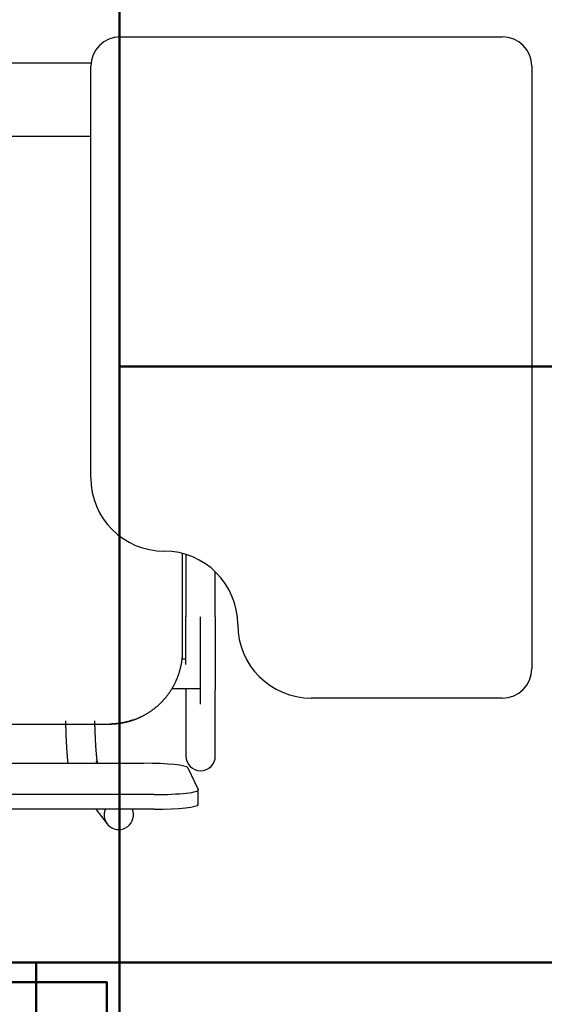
# Model space of a CAD drawing. Header units: metres. Extents: x -1 to 430, y -6 to 31.
# Tile 79 of 169: x 417.885 to 418.242, y 14.09 to 14.76. Entities that reach past the tile are written whole.
import ezdxf

# ---------------------------------------------------------------- set-up
doc = ezdxf.new("R2010")
doc.units = ezdxf.units.M
doc.linetypes.add('CONTINUA', pattern=[0])
for name, color, linetype, lineweight in [('P1 MOBLES', 7, 'CONTINUA', 25), ('P3 MOBLES', 7, 'CONTINUA', 25), ('PA MOBLES', 7, 'CONTINUA', 25)]:
    doc.layers.add(name, color=color, linetype=linetype, lineweight=lineweight)

# ---------------------------------------------------------------- blocks, each defined once
blk = doc.blocks.new('OBJETO_COMPLEJO_79')
at = {"layer": 'P3 MOBLES', "color": 202, "linetype": 'CONTINUA', "lineweight": 50, "transparency": 33554687}
blk.add_lwpolyline([(418.75288, 14.5242), (418.75288, 15.92538), (417.95281, 15.92538), (417.95281, 14.5242), (418.75288, 14.5242)], close=True, dxfattribs=at)
blk = doc.blocks.new('OBJETO_COMPLEJO_81')
at = {"layer": 'P3 MOBLES', "color": 202, "linetype": 'CONTINUA', "lineweight": 50, "transparency": 33554687}
blk.add_lwpolyline([(418.75288, 13.12302), (418.75288, 14.5242), (417.95281, 14.5242), (417.95281, 13.12302), (418.75288, 13.12302)], close=True, dxfattribs=at)
blk.add_lwpolyline([(417.68188, 14.07548), (417.68188, 14.10512), (417.94434, 14.10512), (417.94434, 14.07548), (417.55489, 14.07548), (417.55489, 14.03738)], dxfattribs=at)

msp = doc.modelspace()

# ---------------------------------------------------------------- linework, layer by layer
at = {"layer": 'P1 MOBLES', "color": 202, "linetype": 'CONTINUA', "lineweight": 50, "transparency": 33554687}
for points in [[(418.49726, 14.11849), (417.11682, 14.11849), (417.11682, 14.91856), (418.49726, 14.91856), (418.49726, 14.11849)], [(417.89615, 13.11946), (418.49726, 13.11946), (418.49726, 14.11849), (417.89615, 14.11849), (417.89615, 13.11946)]]:
    msp.add_lwpolyline(points, close=True, dxfattribs=at)
at = {"layer": 'PA MOBLES', "color": 180, "transparency": 33554687}
for p, q in [((417.95336, 14.74848), (418.21336, 14.74848)), ((417.60087, 14.73083), (417.9335, 14.73083)), ((417.93336, 14.44848), (417.93336, 14.72848)), ((418.23336, 14.72848), (418.23336, 14.31848)), ((417.55087, 14.68083), (417.93336, 14.68083)), ((417.99587, 14.33082), (417.99587, 14.39689)), ((417.9981, 14.39626), (417.9981, 14.35384)), ((418.0181, 14.35384), (418.0181, 14.38444)), ((418.0081, 14.29427), (418.0081, 14.35384)), ((417.9981, 14.32496), (417.99552, 14.32496)), ((418.0081, 14.30496), (418.0081, 14.32496)), ((417.98866, 14.30496), (418.0081, 14.30496)), ((417.9981, 14.30415), (417.9981, 14.25909)), ((418.0181, 14.25909), (418.0181, 14.30415)), ((418.21336, 14.29848), (418.08336, 14.29848)), ((417.60029, 14.28083), (417.94644, 14.28083)), ((417.60029, 14.28083), (417.94644, 14.28083)), ((417.57661, 14.25412), (417.96954, 14.25412)), ((417.9383, 14.25412), (417.93695, 14.2559)), ((417.9995, 14.25108), (418.0065, 14.23618)), ((417.97654, 14.23282), (417.56961, 14.23282)), ((418.00654, 14.22607), (418.00654, 14.23602)), ((417.97654, 14.22288), (417.56961, 14.22288)), ((417.93691, 14.22288), (417.94447, 14.21293))]:
    msp.add_line(p, q, dxfattribs=at)
for points in [[(417.9981, 14.32128), (417.9981, 14.32132), (417.9981, 14.32135), (417.9981, 14.32139), (417.9981, 14.32142), (417.9981, 14.32146), (417.9981, 14.32149), (417.9981, 14.32153), (417.9981, 14.32156), (417.9981, 14.3216), (417.9981, 14.32164), (417.9981, 14.32167), (417.9981, 14.32171), (417.9981, 14.32174), (417.9981, 14.32178), (417.9981, 14.32181), (417.9981, 14.32185), (417.9981, 14.32188), (417.9981, 14.32192), (417.9981, 14.32196), (417.9981, 14.32199), (417.9981, 14.32203), (417.9981, 14.32206), (417.9981, 14.3221), (417.9981, 14.32213), (417.9981, 14.32217), (417.9981, 14.32221), (417.9981, 14.32224), (417.9981, 14.32228), (417.9981, 14.32231), (417.9981, 14.32235), (417.9981, 14.32279), (417.9981, 14.32324), (417.9981, 14.32369), (417.9981, 14.32415), (417.9981, 14.32461), (417.9981, 14.32507), (417.9981, 14.32554), (417.9981, 14.32601), (417.9981, 14.32648), (417.9981, 14.32696), (417.9981, 14.32744), (417.9981, 14.32792), (417.9981, 14.32841), (417.9981, 14.3289), (417.9981, 14.32939), (417.9981, 14.32989), (417.9981, 14.33038), (417.9981, 14.33089), (417.9981, 14.33139), (417.9981, 14.3319), (417.9981, 14.33241), (417.9981, 14.33293), (417.9981, 14.33344), (417.9981, 14.33396), (417.9981, 14.33448), (417.9981, 14.33501), (417.9981, 14.33554), (417.9981, 14.33607), (417.9981, 14.3366), (417.9981, 14.33714), (417.9981, 14.33767), (417.9981, 14.33821), (417.9981, 14.33875), (417.9981, 14.3393), (417.9981, 14.33984), (417.9981, 14.34039), (417.9981, 14.34093), (417.9981, 14.34148), (417.9981, 14.34203), (417.9981, 14.34259), (417.9981, 14.34314), (417.9981, 14.34369), (417.9981, 14.34425), (417.9981, 14.34481), (417.9981, 14.34537), (417.9981, 14.34592), (417.9981, 14.34649), (417.9981, 14.34705), (417.9981, 14.34761), (417.9981, 14.34817), (417.9981, 14.34874), (417.9981, 14.3493), (417.9981, 14.34987), (417.9981, 14.35043), (417.9981, 14.351), (417.9981, 14.35157), (417.9981, 14.35213), (417.9981, 14.3527), (417.9981, 14.35327), (417.9981, 14.35384)], [(418.0181, 14.35384), (418.0181, 14.35319), (418.0181, 14.35254), (418.0181, 14.35189), (418.0181, 14.35124), (418.0181, 14.35059), (418.0181, 14.34994), (418.0181, 14.3493), (418.0181, 14.34865), (418.0181, 14.34801), (418.0181, 14.34736), (418.0181, 14.34672), (418.0181, 14.34608), (418.0181, 14.34544), (418.0181, 14.3448), (418.0181, 14.34417), (418.0181, 14.34353), (418.0181, 14.3429), (418.0181, 14.34227), (418.0181, 14.34164), (418.0181, 14.34101), (418.0181, 14.34038), (418.0181, 14.33976), (418.0181, 14.33914), (418.0181, 14.33852), (418.0181, 14.3379), (418.0181, 14.33729), (418.0181, 14.33668), (418.0181, 14.33607), (418.0181, 14.33546), (418.0181, 14.33486), (418.0181, 14.33426), (418.0181, 14.33366), (418.0181, 14.33307), (418.0181, 14.33248), (418.0181, 14.33189), (418.0181, 14.33131), (418.0181, 14.33073), (418.0181, 14.33016), (418.0181, 14.32959), (418.0181, 14.32903), (418.0181, 14.32847), (418.0181, 14.32791), (418.0181, 14.32736), (418.0181, 14.32681), (418.0181, 14.32627), (418.0181, 14.32573), (418.0181, 14.3252), (418.0181, 14.32467), (418.0181, 14.32414), (418.0181, 14.32362), (418.0181, 14.32311), (418.0181, 14.3226), (418.0181, 14.3221), (418.0181, 14.3216), (418.0181, 14.3211), (418.0181, 14.32062), (418.0181, 14.32013), (418.0181, 14.31966), (418.0181, 14.31918), (418.0181, 14.31872), (418.0181, 14.31832), (418.0181, 14.31792), (418.0181, 14.31752), (418.0181, 14.31714), (418.0181, 14.31675), (418.0181, 14.31637), (418.0181, 14.316), (418.0181, 14.31563), (418.0181, 14.31527), (418.0181, 14.31491), (418.0181, 14.31456), (418.0181, 14.31421), (418.0181, 14.31387), (418.0181, 14.31353), (418.0181, 14.31319), (418.0181, 14.31287), (418.0181, 14.31254), (418.0181, 14.31223), (418.0181, 14.31192), (418.0181, 14.31161), (418.0181, 14.31131), (418.0181, 14.31101), (418.0181, 14.31072), (418.0181, 14.31044), (418.0181, 14.31016), (418.0181, 14.30988), (418.0181, 14.30962), (418.0181, 14.30935), (418.0181, 14.3091), (418.0181, 14.30885), (418.0181, 14.3086), (418.0181, 14.30836), (418.0181, 14.30813), (418.0181, 14.3079), (418.0181, 14.30768), (418.0181, 14.30747), (418.0181, 14.30726), (418.0181, 14.30705), (418.0181, 14.30686), (418.0181, 14.30666), (418.0181, 14.30648), (418.0181, 14.3063), (418.0181, 14.30613), (418.0181, 14.30596), (418.0181, 14.3058), (418.0181, 14.30565), (418.0181, 14.3055), (418.0181, 14.30536), (418.0181, 14.30522), (418.0181, 14.30509), (418.0181, 14.30497), (418.0181, 14.30485), (418.0181, 14.30474), (418.0181, 14.30464), (418.0181, 14.30454), (418.0181, 14.30445), (418.0181, 14.30436), (418.0181, 14.30428), (418.0181, 14.30421), (418.0181, 14.30415)], [(417.96223, 14.28358), (417.96232, 14.28361), (417.96242, 14.28364), (417.96251, 14.28367), (417.9626, 14.28371), (417.9627, 14.28374), (417.96279, 14.28377), (417.96288, 14.28381), (417.96297, 14.28384), (417.96307, 14.28388), (417.96316, 14.28391), (417.96325, 14.28394), (417.96334, 14.28398), (417.96344, 14.28401), (417.96353, 14.28405), (417.96362, 14.28408), (417.96371, 14.28412), (417.9638, 14.28415), (417.9639, 14.28419), (417.96399, 14.28422), (417.96408, 14.28426), (417.96417, 14.28429), (417.96426, 14.28433), (417.96436, 14.28437), (417.96445, 14.2844), (417.96454, 14.28444), (417.96463, 14.28448), (417.96472, 14.28451), (417.96481, 14.28455), (417.9649, 14.28459), (417.965, 14.28463), (417.9653, 14.28476), (417.96561, 14.28489), (417.96591, 14.28502), (417.96622, 14.28515), (417.96652, 14.28529), (417.96683, 14.28543), (417.96713, 14.28557), (417.96743, 14.28571), (417.96773, 14.28586), (417.96803, 14.286), (417.96832, 14.28615), (417.96862, 14.2863), (417.96892, 14.28645), (417.96921, 14.28661), (417.9695, 14.28676), (417.9698, 14.28692), (417.97009, 14.28708), (417.97038, 14.28724), (417.97066, 14.28741), (417.97095, 14.28757), (417.97124, 14.28774), (417.97152, 14.28791), (417.97181, 14.28808), (417.97209, 14.28825), (417.97237, 14.28842), (417.97265, 14.2886), (417.97292, 14.28878), (417.9732, 14.28896), (417.97348, 14.28914), (417.97375, 14.28932), (417.97402, 14.2895), (417.97429, 14.28969), (417.97456, 14.28988), (417.97483, 14.29006), (417.97509, 14.29026), (417.97536, 14.29045), (417.97562, 14.29064), (417.97588, 14.29084), (417.97614, 14.29103), (417.9764, 14.29123), (417.97666, 14.29143), (417.97691, 14.29163), (417.97716, 14.29183), (417.97742, 14.29203), (417.97766, 14.29224), (417.97791, 14.29244), (417.97816, 14.29265), (417.9784, 14.29286), (417.97865, 14.29307), (417.97889, 14.29328), (417.97913, 14.29349), (417.97936, 14.2937), (417.9796, 14.29392), (417.97983, 14.29413), (417.98007, 14.29435), (417.9803, 14.29456), (417.98052, 14.29478), (417.98075, 14.295), (417.98097, 14.29522), (417.9812, 14.29544), (417.98142, 14.29567), (417.98164, 14.29589), (417.98186, 14.29612), (417.98208, 14.29635), (417.9823, 14.29658), (417.98251, 14.29681), (417.98273, 14.29704), (417.98295, 14.29728), (417.98316, 14.29752), (417.98337, 14.29776), (417.98358, 14.298), (417.98379, 14.29824), (417.984, 14.29849), (417.98421, 14.29873), (417.98442, 14.29898), (417.98462, 14.29923), (417.98483, 14.29948), (417.98503, 14.29974), (417.98523, 14.29999), (417.98543, 14.30025), (417.98563, 14.30051), (417.98583, 14.30077), (417.98602, 14.30103), (417.98622, 14.30129), (417.98641, 14.30156), (417.9866, 14.30183), (417.98679, 14.30209), (417.98698, 14.30236), (417.98716, 14.30263), (417.98735, 14.30291), (417.98753, 14.30318), (417.98771, 14.30346), (417.98789, 14.30373), (417.98807, 14.30401), (417.98825, 14.30429), (417.98842, 14.30457), (417.98859, 14.30485), (417.98877, 14.30514), (417.98894, 14.30542), (417.9891, 14.30571), (417.98927, 14.306), (417.98943, 14.30629), (417.98959, 14.30658), (417.98975, 14.30687), (417.98991, 14.30716), (417.99007, 14.30745), (417.99022, 14.30775), (417.99038, 14.30804), (417.99053, 14.30834), (417.99068, 14.30864), (417.99082, 14.30894), (417.99097, 14.30924), (417.99111, 14.30954), (417.99125, 14.30984), (417.99139, 14.31015), (417.99153, 14.31045), (417.99166, 14.31075), (417.9918, 14.31106), (417.99193, 14.31137), (417.99206, 14.31168), (417.99218, 14.31198), (417.99231, 14.31229), (417.99243, 14.3126), (417.99255, 14.31291), (417.99267, 14.31323), (417.99279, 14.31354), (417.9929, 14.31385), (417.99301, 14.31417), (417.99312, 14.31448), (417.99323, 14.3148), (417.99334, 14.31511), (417.99344, 14.31543), (417.99354, 14.31575), (417.99364, 14.31606), (417.99374, 14.31638), (417.99383, 14.3167), (417.99392, 14.31702), (417.99402, 14.31734), (417.9941, 14.31766), (417.99419, 14.31798), (417.99427, 14.3183), (417.99436, 14.31862), (417.99444, 14.31894), (417.99451, 14.31927), (417.99459, 14.31959), (417.99466, 14.31991), (417.99473, 14.32023), (417.9948, 14.32056), (417.99487, 14.32088), (417.99493, 14.3212), (417.995, 14.32153), (417.99506, 14.32185), (417.99511, 14.32217), (417.99517, 14.3225), (417.99522, 14.32282), (417.99527, 14.32314), (417.99532, 14.32347), (417.99537, 14.32379), (417.99542, 14.32411), (417.99546, 14.32443), (417.9955, 14.32476), (417.99554, 14.32508), (417.99557, 14.3254), (417.99561, 14.32572), (417.99564, 14.32605), (417.99567, 14.32637), (417.9957, 14.32669), (417.99572, 14.32701), (417.99575, 14.32733), (417.99577, 14.32765), (417.99579, 14.32797), (417.9958, 14.32829), (417.99582, 14.32861), (417.99583, 14.32893), (417.99584, 14.32924), (417.99585, 14.32956), (417.99586, 14.32988), (417.99586, 14.33019), (417.99587, 14.33051), (417.99587, 14.33082)], [(417.9981, 14.30415), (417.9981, 14.30417), (417.9981, 14.30418), (417.9981, 14.3042), (417.9981, 14.30423), (417.9981, 14.30425), (417.9981, 14.30427), (417.9981, 14.30429), (417.9981, 14.30431), (417.9981, 14.30434), (417.9981, 14.30436), (417.9981, 14.30439), (417.9981, 14.30441), (417.9981, 14.30444), (417.9981, 14.30446), (417.9981, 14.30449), (417.9981, 14.30452), (417.9981, 14.30454), (417.9981, 14.30457), (417.9981, 14.3046), (417.9981, 14.30463), (417.9981, 14.30466), (417.9981, 14.30469), (417.9981, 14.30472), (417.9981, 14.30476), (417.9981, 14.30479), (417.9981, 14.30482), (417.9981, 14.30485), (417.9981, 14.30489), (417.9981, 14.30492), (417.9981, 14.30496)], [(417.91614, 14.28308), (417.91614, 14.28298), (417.91614, 14.28288), (417.91615, 14.28278), (417.91615, 14.28268), (417.91615, 14.28259), (417.91615, 14.28249), (417.91616, 14.28239), (417.91616, 14.28229), (417.91616, 14.2822), (417.91616, 14.2821), (417.91616, 14.282), (417.91617, 14.2819), (417.91617, 14.28181), (417.91617, 14.28171), (417.91617, 14.28161), (417.91618, 14.28151), (417.91618, 14.28142), (417.91618, 14.28132), (417.91618, 14.28122), (417.91619, 14.28113), (417.91619, 14.28103), (417.91619, 14.28093), (417.91619, 14.28084), (417.9162, 14.28074), (417.9162, 14.28064), (417.9162, 14.28055), (417.9162, 14.28045), (417.91621, 14.28035), (417.91621, 14.28026), (417.91621, 14.28016), (417.91623, 14.27954), (417.91625, 14.27892), (417.91627, 14.2783), (417.91629, 14.27769), (417.91631, 14.27709), (417.91633, 14.27649), (417.91635, 14.27589), (417.91637, 14.27529), (417.91639, 14.2747), (417.91641, 14.27412), (417.91643, 14.27354), (417.91646, 14.27296), (417.91648, 14.27239), (417.91651, 14.27182), (417.91653, 14.27126), (417.91656, 14.2707), (417.91658, 14.27015), (417.91661, 14.2696), (417.91664, 14.26906), (417.91666, 14.26852), (417.91669, 14.26799), (417.91672, 14.26746), (417.91675, 14.26694), (417.91678, 14.26642), (417.91681, 14.2659), (417.91684, 14.2654), (417.91687, 14.26489), (417.9169, 14.2644), (417.91693, 14.2639), (417.91696, 14.26342), (417.91699, 14.26302), (417.91702, 14.26263), (417.91704, 14.26224), (417.91707, 14.26186), (417.9171, 14.26149), (417.91712, 14.26112), (417.91715, 14.26077), (417.91718, 14.26041), (417.9172, 14.26007), (417.91723, 14.25973), (417.91726, 14.2594), (417.91728, 14.25907), (417.91731, 14.25875), (417.91733, 14.25843), (417.91736, 14.25812), (417.91739, 14.25782), (417.91741, 14.25752), (417.91744, 14.25723), (417.91747, 14.25695), (417.91749, 14.25666), (417.91752, 14.25639), (417.91755, 14.25612), (417.91757, 14.25585), (417.9176, 14.25559), (417.91763, 14.25534), (417.91765, 14.25509), (417.91768, 14.25484), (417.91771, 14.2546), (417.91773, 14.25436), (417.91776, 14.25413)], [(417.93796, 14.25457), (417.93795, 14.25462), (417.93794, 14.25468), (417.93793, 14.25474), (417.93792, 14.2548), (417.93791, 14.25486), (417.9379, 14.25493), (417.93789, 14.25499), (417.93788, 14.25506), (417.93787, 14.25513), (417.93786, 14.2552), (417.93784, 14.25527), (417.93783, 14.25535), (417.93782, 14.25543), (417.93781, 14.25551), (417.9378, 14.25559), (417.93778, 14.25567), (417.93777, 14.25575), (417.93776, 14.25584), (417.93775, 14.25593), (417.93774, 14.25602), (417.93772, 14.25611), (417.93771, 14.25621), (417.9377, 14.2563), (417.93768, 14.2564), (417.93767, 14.2565), (417.93766, 14.2566), (417.93764, 14.25671), (417.93763, 14.25681), (417.93762, 14.25692), (417.9376, 14.25703), (417.93758, 14.25724), (417.93755, 14.25746), (417.93753, 14.25769), (417.9375, 14.25792), (417.93748, 14.25816), (417.93745, 14.25841), (417.93742, 14.25866), (417.9374, 14.25892), (417.93737, 14.25919), (417.93734, 14.25946), (417.93732, 14.25974), (417.93729, 14.26002), (417.93726, 14.26032), (417.93724, 14.26062), (417.93721, 14.26092), (417.93718, 14.26124), (417.93716, 14.26156), (417.93713, 14.26188), (417.9371, 14.26222), (417.93708, 14.26256), (417.93705, 14.2629), (417.93702, 14.26326), (417.937, 14.26362), (417.93697, 14.26398), (417.93695, 14.26436), (417.93692, 14.26474), (417.93689, 14.26513), (417.93687, 14.26552), (417.93684, 14.26592), (417.93682, 14.26633), (417.93679, 14.26677), (417.93676, 14.26722), (417.93674, 14.26768), (417.93671, 14.26813), (417.93669, 14.2686), (417.93666, 14.26907), (417.93664, 14.26954), (417.93661, 14.27002), (417.93659, 14.2705), (417.93657, 14.27099), (417.93654, 14.27148), (417.93652, 14.27198), (417.9365, 14.27248), (417.93648, 14.27298), (417.93645, 14.27349), (417.93643, 14.27401), (417.93641, 14.27453), (417.93639, 14.27505), (417.93637, 14.27557), (417.93635, 14.2761), (417.93633, 14.27664), (417.93631, 14.27718), (417.9363, 14.27772), (417.93628, 14.27826), (417.93626, 14.27881), (417.93624, 14.27936), (417.93623, 14.27992), (417.93621, 14.28048), (417.9362, 14.28104), (417.93618, 14.28161), (417.93618, 14.28165), (417.93618, 14.2817), (417.93618, 14.28175), (417.93618, 14.2818), (417.93617, 14.28185), (417.93617, 14.2819), (417.93617, 14.28195), (417.93617, 14.282), (417.93617, 14.28205), (417.93617, 14.28209), (417.93617, 14.28214), (417.93617, 14.28219), (417.93616, 14.28224), (417.93616, 14.28229), (417.93616, 14.28234), (417.93616, 14.28239), (417.93616, 14.28244), (417.93616, 14.28249), (417.93616, 14.28254), (417.93616, 14.28258), (417.93616, 14.28263), (417.93615, 14.28268), (417.93615, 14.28273), (417.93615, 14.28278), (417.93615, 14.28283), (417.93615, 14.28288), (417.93615, 14.28293), (417.93615, 14.28298), (417.93615, 14.28303), (417.93614, 14.28308)], [(417.96071, 14.28308), (417.96055, 14.28303), (417.96039, 14.28298), (417.96023, 14.28293), (417.96007, 14.28288), (417.95991, 14.28284), (417.95974, 14.28279), (417.95958, 14.28274), (417.95942, 14.2827), (417.95925, 14.28265), (417.95909, 14.2826), (417.95893, 14.28256), (417.95876, 14.28252), (417.9586, 14.28247), (417.95843, 14.28243), (417.95826, 14.28239), (417.9581, 14.28234), (417.95793, 14.2823), (417.95776, 14.28226), (417.9576, 14.28222), (417.95743, 14.28218), (417.95726, 14.28214), (417.95709, 14.2821), (417.95692, 14.28206), (417.95676, 14.28202), (417.95659, 14.28199), (417.95642, 14.28195), (417.95625, 14.28191), (417.95608, 14.28188), (417.95591, 14.28184), (417.95574, 14.28181), (417.95551, 14.28176), (417.95527, 14.28172), (417.95504, 14.28167), (417.95481, 14.28163), (417.95457, 14.28159), (417.95434, 14.28155), (417.95411, 14.28151), (417.95387, 14.28147), (417.95364, 14.28143), (417.95341, 14.2814), (417.95318, 14.28136), (417.95294, 14.28133), (417.95271, 14.2813), (417.95248, 14.28127), (417.95225, 14.28123), (417.95202, 14.28121), (417.95179, 14.28118), (417.95156, 14.28115), (417.95134, 14.28113), (417.95111, 14.2811), (417.95088, 14.28108), (417.95066, 14.28106), (417.95043, 14.28103), (417.95021, 14.28101), (417.94999, 14.28099), (417.94977, 14.28098), (417.94955, 14.28096), (417.94933, 14.28094), (417.94911, 14.28093), (417.94889, 14.28092), (417.94883, 14.28091), (417.94877, 14.28091), (417.9487, 14.2809), (417.94863, 14.2809), (417.94857, 14.2809), (417.9485, 14.28089), (417.94843, 14.28089), (417.94836, 14.28089), (417.94829, 14.28088), (417.94823, 14.28088), (417.94816, 14.28088), (417.94809, 14.28087), (417.94802, 14.28087), (417.94795, 14.28087), (417.94788, 14.28087), (417.94781, 14.28086), (417.94774, 14.28086), (417.94767, 14.28086), (417.9476, 14.28085), (417.94753, 14.28085), (417.94746, 14.28085), (417.94739, 14.28085), (417.94732, 14.28085), (417.94726, 14.28084), (417.94719, 14.28084), (417.94712, 14.28084), (417.94706, 14.28084), (417.94699, 14.28084), (417.94693, 14.28084), (417.94686, 14.28083), (417.94686, 14.28083), (417.94685, 14.28083), (417.94685, 14.28083), (417.94684, 14.28083), (417.94684, 14.28083), (417.94683, 14.28083), (417.94682, 14.28083), (417.94682, 14.28083), (417.94681, 14.28083), (417.9468, 14.28083), (417.9468, 14.28083), (417.94679, 14.28083), (417.94679, 14.28083), (417.94678, 14.28083), (417.94677, 14.28083), (417.94677, 14.28083), (417.94676, 14.28083), (417.94675, 14.28083), (417.94675, 14.28083), (417.94674, 14.28083), (417.94674, 14.28083), (417.94673, 14.28083), (417.94672, 14.28083), (417.94672, 14.28083), (417.94671, 14.28083), (417.9467, 14.28083), (417.9467, 14.28083), (417.94669, 14.28083), (417.94669, 14.28083), (417.94668, 14.28083), (417.94667, 14.28083), (417.94667, 14.28083), (417.94666, 14.28083), (417.94665, 14.28083), (417.94665, 14.28083), (417.94664, 14.28083), (417.94663, 14.28083), (417.94663, 14.28083), (417.94662, 14.28083), (417.94662, 14.28083), (417.94661, 14.28083), (417.9466, 14.28083), (417.9466, 14.28083), (417.94659, 14.28083), (417.94659, 14.28083), (417.94658, 14.28083), (417.94657, 14.28083), (417.94657, 14.28083), (417.94656, 14.28083), (417.94656, 14.28083), (417.94655, 14.28083), (417.94654, 14.28083), (417.94654, 14.28083), (417.94653, 14.28083), (417.94653, 14.28083), (417.94652, 14.28083), (417.94652, 14.28083), (417.94651, 14.28083), (417.9465, 14.28083), (417.9465, 14.28083), (417.9465, 14.28083), (417.9465, 14.28083), (417.94649, 14.28083), (417.94649, 14.28083), (417.94649, 14.28083), (417.94649, 14.28083), (417.94649, 14.28083), (417.94649, 14.28083), (417.94648, 14.28083), (417.94648, 14.28083), (417.94648, 14.28083), (417.94648, 14.28083), (417.94648, 14.28083), (417.94648, 14.28083), (417.94648, 14.28083), (417.94647, 14.28083), (417.94647, 14.28083), (417.94647, 14.28083), (417.94647, 14.28083), (417.94647, 14.28083), (417.94647, 14.28083), (417.94646, 14.28083), (417.94646, 14.28083), (417.94646, 14.28083), (417.94646, 14.28083), (417.94646, 14.28083), (417.94646, 14.28083), (417.94646, 14.28083), (417.94646, 14.28083), (417.94644, 14.28083)], [(417.94645, 14.28083), (417.94646, 14.28083), (417.94646, 14.28083), (417.94646, 14.28083), (417.94646, 14.28083), (417.94646, 14.28083), (417.94646, 14.28083), (417.94646, 14.28083), (417.94646, 14.28083), (417.94647, 14.28083), (417.94647, 14.28083), (417.94647, 14.28083), (417.94647, 14.28083), (417.94647, 14.28083), (417.94647, 14.28083), (417.94648, 14.28083), (417.94648, 14.28083), (417.94648, 14.28083), (417.94648, 14.28083), (417.94648, 14.28083), (417.94648, 14.28083), (417.94648, 14.28083), (417.94649, 14.28083), (417.94649, 14.28083), (417.94649, 14.28083), (417.94649, 14.28083), (417.94649, 14.28083), (417.94649, 14.28083), (417.9465, 14.28083), (417.9465, 14.28083), (417.9465, 14.28083), (417.9465, 14.28083), (417.94651, 14.28083), (417.94652, 14.28083), (417.94652, 14.28083), (417.94653, 14.28083), (417.94653, 14.28083), (417.94654, 14.28083), (417.94654, 14.28083), (417.94655, 14.28083), (417.94656, 14.28083), (417.94656, 14.28083), (417.94657, 14.28083), (417.94657, 14.28083), (417.94658, 14.28083), (417.94659, 14.28083), (417.94659, 14.28083), (417.9466, 14.28083), (417.9466, 14.28083), (417.94661, 14.28083), (417.94662, 14.28083), (417.94662, 14.28083), (417.94663, 14.28083), (417.94663, 14.28083), (417.94664, 14.28083), (417.94665, 14.28083), (417.94665, 14.28083), (417.94666, 14.28083), (417.94667, 14.28083), (417.94667, 14.28083), (417.94668, 14.28083), (417.94669, 14.28083), (417.94669, 14.28083), (417.9467, 14.28083), (417.9467, 14.28083), (417.94671, 14.28083), (417.94672, 14.28083), (417.94672, 14.28083), (417.94673, 14.28083), (417.94674, 14.28083), (417.94674, 14.28083), (417.94675, 14.28083), (417.94675, 14.28083), (417.94676, 14.28083), (417.94677, 14.28083), (417.94677, 14.28083), (417.94678, 14.28083), (417.94679, 14.28083), (417.94679, 14.28083), (417.9468, 14.28083), (417.9468, 14.28083), (417.94681, 14.28083), (417.94682, 14.28083), (417.94682, 14.28083), (417.94683, 14.28083), (417.94684, 14.28083), (417.94684, 14.28083), (417.94685, 14.28083), (417.94685, 14.28083), (417.94686, 14.28083), (417.94686, 14.28083), (417.94693, 14.28084), (417.94699, 14.28084), (417.94706, 14.28084), (417.94712, 14.28084), (417.94719, 14.28084), (417.94726, 14.28084), (417.94732, 14.28085), (417.94739, 14.28085), (417.94746, 14.28085), (417.94753, 14.28085), (417.9476, 14.28085), (417.94767, 14.28086), (417.94774, 14.28086), (417.94781, 14.28086), (417.94788, 14.28087), (417.94795, 14.28087), (417.94802, 14.28087), (417.94809, 14.28087), (417.94816, 14.28088), (417.94823, 14.28088), (417.94829, 14.28088), (417.94836, 14.28089), (417.94843, 14.28089), (417.9485, 14.28089), (417.94857, 14.2809), (417.94863, 14.2809), (417.9487, 14.2809), (417.94877, 14.28091), (417.94883, 14.28091), (417.94889, 14.28092), (417.94911, 14.28093), (417.94933, 14.28094), (417.94955, 14.28096), (417.94977, 14.28098), (417.94999, 14.28099), (417.95021, 14.28101), (417.95043, 14.28103), (417.95066, 14.28106), (417.95088, 14.28108), (417.95111, 14.2811), (417.95134, 14.28113), (417.95156, 14.28115), (417.95179, 14.28118), (417.95202, 14.28121), (417.95225, 14.28123), (417.95248, 14.28127), (417.95271, 14.2813), (417.95294, 14.28133), (417.95318, 14.28136), (417.95341, 14.2814), (417.95364, 14.28143), (417.95387, 14.28147), (417.95411, 14.28151), (417.95434, 14.28155), (417.95457, 14.28159), (417.95481, 14.28163), (417.95504, 14.28167), (417.95527, 14.28172), (417.95551, 14.28176), (417.95574, 14.28181), (417.95597, 14.28185), (417.95619, 14.2819), (417.95641, 14.28195), (417.95664, 14.282), (417.95686, 14.28205), (417.95709, 14.2821), (417.95731, 14.28215), (417.95753, 14.2822), (417.95775, 14.28226), (417.95797, 14.28231), (417.95819, 14.28237), (417.95841, 14.28243), (417.95863, 14.28248), (417.95885, 14.28254), (417.95907, 14.2826), (417.95929, 14.28266), (417.95951, 14.28272), (417.95972, 14.28278), (417.95994, 14.28285), (417.96015, 14.28291), (417.96036, 14.28297), (417.96058, 14.28304), (417.96079, 14.2831), (417.961, 14.28317), (417.96121, 14.28323), (417.96141, 14.2833), (417.96162, 14.28337), (417.96182, 14.28344), (417.96203, 14.28351), (417.96223, 14.28358)], [(417.96223, 14.28358), (417.96218, 14.28356), (417.96213, 14.28354), (417.96208, 14.28353), (417.96203, 14.28351), (417.96198, 14.28349), (417.96193, 14.28347), (417.96188, 14.28346), (417.96183, 14.28344), (417.96178, 14.28342), (417.96173, 14.28341), (417.96167, 14.28339), (417.96162, 14.28337), (417.96157, 14.28335), (417.96152, 14.28334), (417.96147, 14.28332), (417.96142, 14.2833), (417.96137, 14.28329), (417.96132, 14.28327), (417.96127, 14.28325), (417.96122, 14.28324), (417.96117, 14.28322), (417.96112, 14.28321), (417.96106, 14.28319), (417.96101, 14.28317), (417.96096, 14.28316), (417.96091, 14.28314), (417.96086, 14.28312), (417.96081, 14.28311), (417.96076, 14.28309), (417.96071, 14.28308)]]:
    msp.add_lwpolyline(points, dxfattribs=at)
for centre, radius, start, end in [((417.95336, 14.72848), 0.02, 90, 180), ((418.21336, 14.72848), 0.02, 0, 90), ((417.98336, 14.44848), 0.05, 180, 270), ((417.98336, 14.34848), 0.05, 0, 90), ((418.08336, 14.34848), 0.05, 180, 270), ((418.21336, 14.31848), 0.02, 270, 0), ((418.0081, 14.25909), 0.01, 180, 270), ((418.0081, 14.25909), 0.01, 270, 0)]:
    msp.add_arc(centre, radius, start, end, dxfattribs=at)
for centre, major_axis, ratio, start_param, end_param in [((417.96954, 14.25092), (0.03, 0), 0.106466, 0.049958, 1.570796), ((417.97654, 14.23602), (0.03, 0), 0.106466, 4.712389, 6.333144), ((417.97654, 14.22607), (0.03, 0), 0.106466, 4.712389, 6.283185), ((417.95244, 14.21898), (0.00796, 0.00605), 0.993992, 2.086617, 6.033091)]:
    msp.add_ellipse(centre, major_axis=major_axis, ratio=ratio, start_param=start_param, end_param=end_param, dxfattribs=at)

# ---------------------------------------------------------------- block references
at = {"layer": 'P3 MOBLES', "color": 202, "linetype": 'CONTINUA', "lineweight": 50, "transparency": 33554687}
for name in ['OBJETO_COMPLEJO_79', 'OBJETO_COMPLEJO_81']:
    msp.add_blockref(name, (0, 0), dxfattribs=at)

doc.saveas('drawing.dxf')
